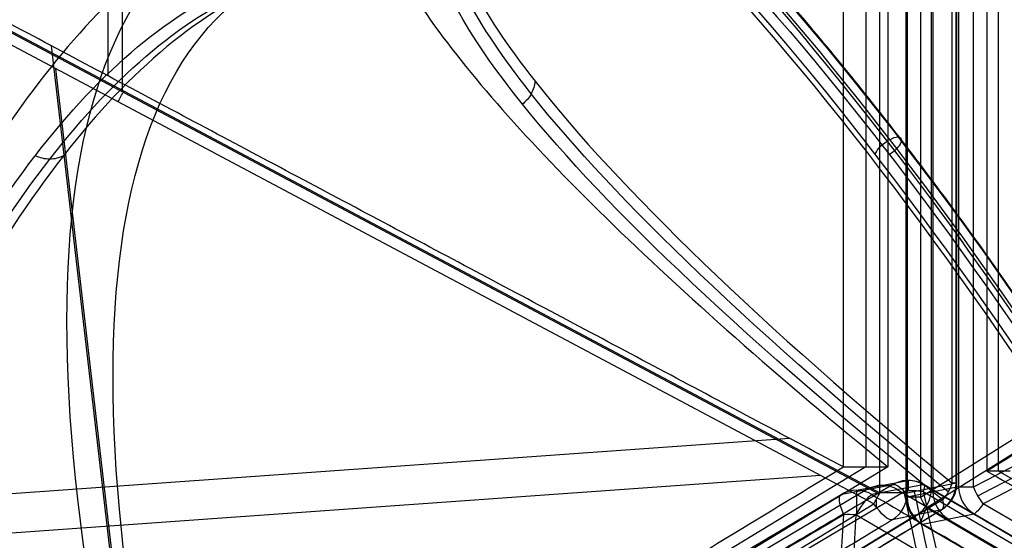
# Model space of a CAD drawing. Header units: millimetres. Extents: x -445 to 449, y -417 to 415.
# Tile 6 of 256: x -327 to -264, y -56 to -22. Entities that reach past the tile are written whole.
import ezdxf

# ---------------------------------------------------------------- set-up
doc = ezdxf.new("R2010")
doc.units = ezdxf.units.MM
doc.header["$MEASUREMENT"] = 0
doc.layers.add('Default', color=7, linetype='Continuous', true_color=0x000000)

msp = doc.modelspace()

# ---------------------------------------------------------------- linework, layer by layer
at = {"layer": 'Default', "color": 9, "true_color": 0xbfbfbf}
for p, q in [((-272.335, -52.68, -931.166), (-272.335, 50.832, -931.166)), ((-270.644, -52.943, -930.11), (-270.644, 50.569, -930.11)), ((-270.586, 50.832, -929.631), (-270.586, -52.68, -929.631)), ((-269.724, 50.569, -931.793), (-269.724, -52.943, -931.793)), ((-269.013, -52.353, -922.91), (-269.013, 50.505, -922.91)), ((-268.934, 50.242, -922.93), (-268.934, -52.616, -922.93)), ((-267.718, 50.178, -914.635), (-267.718, -52.026, -914.635)), ((-267.388, -52.026, -915.734), (-267.388, 50.178, -915.734)), ((-267.281, 49.915, -916.228), (-267.281, -52.289, -916.228)), ((-266.328, -52.289, -914.968), (-266.328, 49.915, -914.968)), ((-273.236, 49.164, -921.944), (-273.236, -51.012, -921.944)), ((-271.808, 49.164, -917.515), (-271.808, -51.012, -917.515)), ((-264.732, -51.275, -923.987), (-264.732, 48.901, -923.987)), ((-320.823, -26.892, -935.985), (-320.823, 25.044, -935.985)), ((-321.753, -25.968, -931.053), (-321.753, 24.12, -931.053)), ((-369.151, -1.188, -940.789), (-272.335, -52.68, -931.166)), ((-272.716, -53.372, -931.043), (-369.532, -1.881, -940.666)), ((-272.379, -52.762, -931.168), (-369.195, -1.27, -940.791)), ((-269.724, -52.943, -931.793), (-187.846, -1.451, -984.346)), ((-269.724, -52.943, -931.793), (-187.846, -1.451, -984.346)), ((-187.451, -2.143, -984.409), (-269.33, -53.635, -931.857)), ((-319.122, -77.982, -912.032), (-325.374, -24.042, -931.413)), ((-318.642, -81.233, -916.228), (-325.1, -25.511, -936.25)), ((-278.11, -49.18, -926.715), (-362.551, -55.2, -916.231)), ((-273.236, -51.012, -921.944), (-355.802, -101.1, -895.31)), ((-271.808, -51.012, -917.515), (-354.373, -101.1, -890.882)), ((-276.131, -51.556, -931.383), (-363.518, -57.786, -920.533)), ((-179.079, -101.363, -937.767), (-264.732, -51.275, -923.987)), ((-274.772, -52.766, -928.795), (-271.482, -52.138, -915.387)), ((-273.817, -52.506, -929.041), (-270.527, -51.877, -915.633)), ((-269.546, -52.149, -915.861), (-272.837, -52.778, -929.269)), ((-270.586, -52.68, -929.631), (-267.441, -52.026, -916.19)), ((-267.281, -52.289, -916.228), (-270.586, -52.943, -929.631)), ((-270.016, -52.562, -927.196), (-267.441, -52.026, -916.19)), ((-182.108, -103.251, -929.604), (-269.496, -52.149, -915.545)), ((-360.439, -103.52, -900.509), (-274.815, -52.784, -928.953)), ((-273.168, -52.46, -922.258), (-358.265, -102.883, -893.99)), ((-355.317, -102.675, -885.962), (-270.775, -52.58, -914.045)), ((-183.262, -103.903, -936.823), (-271.218, -52.468, -922.673)), ((-269.558, -52.587, -914.344), (-182.171, -103.689, -928.402)), ((-358.031, -105.129, -903.523), (-272.716, -53.372, -931.043)), ((-268.314, -53.11, -914.442), (-352.55, -104.212, -887.27)), ((-178.323, -104.475, -929.127), (-265.71, -53.373, -915.068)), ((-354.789, -105.524, -895.417), (-270, -54.087, -922.767)), ((-352.588, -104.837, -888.562), (-268.351, -53.736, -915.734)), ((-280.965, -161.482, -953.967), (-274.636, -54.073, -930.715)), ((-273.86, -54.078, -930.906), (-280.188, -161.486, -954.157)), ((-185.354, -105.834, -945.145), (-273.86, -54.078, -930.906)), ((-268.39, -53.752, -915.884), (-271.534, -54.406, -929.325)), ((-269.602, -54.669, -929.789), (-266.297, -54.015, -916.386)), ((-269.33, -53.635, -931.857), (-180.824, -105.391, -946.095)), ((-181.147, -106.426, -944.349), (-269.654, -54.67, -930.11)), ((-267.976, -54.347, -923.196), (-180.021, -105.782, -937.346))]:
    msp.add_line(p, q, dxfattribs=at)
at = {"layer": 'Default', "color": 9, "true_color": 0xbfbfbf, "extrusion": (0.825699, 0.492662, -0.274783)}
for centre, radius, start, end in [((81.104, -805.938, -49.782), 81, 26.75865, 162.30749), ((81.104, -805.938, -49.582), 81, 27.0546, 162.31384), ((81.104, -805.938, -48.682), 79.9, 25.53188, 165.05325), ((81.104, -805.938, -48.682), 79.9, 25.53188, 165.05325), ((81.104, -805.938, -50.682), 80.1, 23.974, 164.82722), ((81.104, -805.938, -49.582), 79, 24.22257, 164.87821), ((81.104, -805.938, -49.582), 79, 24.22257, 164.87821), ((81.104, -805.938, -50.682), 79, 24.18673, 164.87821)]:
    msp.add_arc(centre, radius, start, end, dxfattribs=at)
at = {"layer": 'Default', "color": 9, "true_color": 0xbfbfbf, "extrusion": (0.824206, -0.5, -0.265866)}
msp.add_arc((-370.156, -749.272, -62.369), 197.521, 299.60631, 344.85656, dxfattribs=at)
at = {"layer": 'Default', "color": 9, "true_color": 0xbfbfbf, "extrusion": (0.824206, 0.5, -0.265866)}
for centre, radius, start, end in [((-52.869, -817.5, -62.246), 202.521, 317.88601, 3.25515), ((-52.869, -817.5, -62.099), 197.521, 317.93054, 3.18079), ((96.314, -964.948, -3.927), 2, 184.45211, 255.60763), ((95.242, -951.185, -4.582), 2, 137.93054, 180), ((95.242, -951.185, -4.582), 2, 180, 184.45211)]:
    msp.add_arc(centre, radius, start, end, dxfattribs=at)
at = {"layer": 'Default', "color": 9, "true_color": 0xbfbfbf, "extrusion": (0.879515, -0.467773, 0.087419)}
for centre in [(-174.485, -906.746, -351.322), (-174.485, -906.746, -296.282)]:
    msp.add_arc(centre, 2, 249.61024, 272.66199, dxfattribs=at)
at = {"layer": 'Default', "color": 9, "true_color": 0xbfbfbf, "extrusion": (-0.563983, 0.731372, -0.383431)}
for centre, start, end in [((233.967, -583.45, 395.769), 17.30889, 107.30889), ((233.836, -583.701, 395.769), 197.30889, 287.30889), ((233.776, -583.51, 395.769), 107.30889, 197.30889)]:
    msp.add_arc(centre, 0.9, start, end, dxfattribs=at)
at = {"layer": 'Default', "color": 9, "true_color": 0xbfbfbf, "extrusion": (0.238075, 0.045502, 0.97018)}
for centre, start, end in [((-2.136, 45.672, -961.993), 319.28055, 19.05726), ((-2.136, 45.672, -955.096), 348.85541, 19.05726), ((-2.136, 45.672, -955.096), 319.28055, 348.85541), ((-2.136, 45.672, -968.916), 319.28055, 19.05726)]:
    msp.add_arc(centre, 2, start, end, dxfattribs=at)
at = {"layer": 'Default', "color": 9, "true_color": 0xbfbfbf, "extrusion": (0.827193, 0.490148, -0.274785)}
for centre, start, end in [((91.546, -951.796, 1.411), 4.72136, 51.24293), ((92.683, -965.554, 2.066), 293.56584, 4.72136)]:
    msp.add_arc(centre, 2, start, end, dxfattribs=at)
at = {"layer": 'Default', "color": 9, "true_color": 0xbfbfbf}
for centre, start, end in [((-270.505, -53.875, -915.545), 90, 100.78622), ((-270.505, -53.875, -915.545), 59.68547, 90), ((-269.388, -52.026, -915.734), 301.24287, 0), ((-273.795, -54.504, -928.953), 100.79127, 120.61955), ((-268.644, -52.943, -930.11), 180, 239.68201)]:
    msp.add_arc(centre, 2, start, end, dxfattribs=at)
at = {"layer": 'Default', "color": 9, "true_color": 0xbfbfbf, "extrusion": (1, 0, 0)}
for centre, start, end in [((-53.875, -915.545, -270.505), 357.31475, 0), ((-53.875, -915.545, -270.505), 0, 47.91995), ((-54.504, -928.953, -273.795), 285.3885, 357.3185), ((-52.68, -929.176, -272.533), 242.01837, 259.41752)]:
    msp.add_arc(centre, 2, start, end, dxfattribs=at)
at = {"layer": 'Default', "color": 9, "true_color": 0xbfbfbf, "extrusion": (0.855031, -0.5, -0.137558)}
for centre, start, end in [((-183.058, -935.222, -78.412), 350.81411, 37.33568), ((-185.262, -948.849, -79.067), 279.65859, 350.81411), ((-179.081, -935.869, -74.629), 124.16945, 170.69103), ((-181.314, -949.492, -75.284), 180, 241.84654), ((-181.314, -949.492, -75.284), 170.69103, 180)]:
    msp.add_arc(centre, 2, start, end, dxfattribs=at)
at = {"layer": 'Default', "color": 9, "true_color": 0xbfbfbf, "extrusion": (0.227556, 0.047354, 0.972613)}
for centre in [(3.949, 53.98, -954.419), (3.949, 53.98, -968.239), (3.949, 53.98, -961.328)]:
    msp.add_arc(centre, 2, 198.78114, 258.55785, dxfattribs=at)
at = {"layer": 'Default', "color": 9, "true_color": 0xbfbfbf, "extrusion": (-1.77636e-14, 1, -1.17197e-14)}
msp.add_arc((269.388, -915.734, -52.026), 2, 146.64669, 180, dxfattribs=at)
at = {"layer": 'Default', "color": 9, "true_color": 0xbfbfbf, "extrusion": (-7.92249e-13, 1, 2.90908e-14)}
msp.add_arc((269.388, -915.734, -52.026), 2, 180, 193.16826, dxfattribs=at)
at = {"layer": 'Default', "color": 9, "true_color": 0xbfbfbf, "extrusion": (-1.28762e-13, 1, 1.6382e-13)}
msp.add_arc((265.34, -916.707, -52.289), 2, 13.84944, 60.37102, dxfattribs=at)
at = {"layer": 'Default', "color": 9, "true_color": 0xbfbfbf, "extrusion": (0.239103, 0.047354, 0.969839)}
for centre in [(0.257, 38.841, -954.977), (0.257, 38.841, -968.797), (0.257, 38.841, -961.862)]:
    msp.add_arc(centre, 2, 79.12721, 138.90392, dxfattribs=at)
at = {"layer": 'Default', "color": 9, "true_color": 0xbfbfbf, "extrusion": (-3.23626e-13, 1, 1.28493e-13)}
msp.add_arc((272.533, -929.176, -52.68), 2, 193.16826, 264.32378, dxfattribs=at)
at = {"layer": 'Default', "color": 9, "true_color": 0xbfbfbf, "extrusion": (-1.42125e-12, 1, 2.31274e-13)}
msp.add_arc((268.644, -930.11, -52.943), 2, 360, 13.84944, dxfattribs=at)
at = {"layer": 'Default', "color": 9, "true_color": 0xbfbfbf, "extrusion": (-1.06581e-13, 1, -5.42318e-14)}
msp.add_arc((268.644, -930.11, -52.943), 2, 302.69392, 0, dxfattribs=at)
at = {"layer": 'Default', "color": 9, "true_color": 0xbfbfbf, "extrusion": (0.743819, 0.467773, -0.477412)}
msp.add_arc((98.198, -939.294, 219.458), 2, 263.65984, 286.71159, dxfattribs=at)
at = {"layer": 'Default', "color": 9, "true_color": 0xbfbfbf, "extrusion": (0.057489, 0.975745, 0.211225)}
msp.add_arc((270.116, -893.099, -265.141), 2, 272.57096, 295.62271, dxfattribs=at)
at = {"layer": 'Default', "color": 9, "true_color": 0xbfbfbf}
for points, degree in [([(-270.586, -52.943, -929.631), (-270.586, -1.187, -929.631), (-270.586, 50.569, -929.631)], 2), ([(-267.441, -52.026, -916.19), (-267.441, -0.924, -916.19), (-267.441, 50.178, -916.19)], 2), ([(-274.665, -51.012, -926.373), (-274.665, -0.924, -926.373), (-274.665, 49.164, -926.373)], 2), ([(-265.472, 48.901, -928.581), (-265.472, -1.187, -928.581), (-265.472, -51.275, -928.581)], 2), ([(-274.665, -51.012, -926.373), (-321.753, -25.968, -931.053), (-368.841, -0.924, -935.733)], 2), ([(-265.472, -51.275, -928.581), (-225.648, -26.231, -954.141), (-185.825, -1.187, -979.701)], 2), ([(-294.414, -26.297, -853.689), (-294.435, -26.577, -853.606), (-294.602, -27.136, -853.472), (-294.991, -27.589, -853.426), (-295.222, -27.768, -853.428)], 3), ([(-324.619, -31.076, -801.723), (-324.877, -31.22, -801.58), (-325.483, -31.374, -801.32), (-326.127, -31.22, -801.176), (-326.42, -31.076, -801.142)], 3), ([(-357.231, -101.1, -899.739), (-315.948, -76.056, -913.056), (-274.665, -51.012, -926.373)], 2), ([(-274.665, -51.012, -926.373), (-273.236, -51.012, -921.944), (-271.808, -51.012, -917.515)], 2), ([(-265.472, -51.275, -928.581), (-222.645, -76.319, -935.471), (-179.818, -101.363, -942.361)], 2), ([(-263.993, -51.275, -919.392), (-264.732, -51.275, -923.987), (-265.472, -51.275, -928.581)], 2), ([(-271.482, -52.138, -915.387), (-313.753, -77.185, -901.345), (-356.024, -102.232, -887.303)], 2), ([(-182.159, -103.251, -929.92), (-225.853, -77.7, -922.891), (-269.546, -52.149, -915.861)], 2), ([(-267.718, -52.026, -914.635), (-267.766, -52.219, -914.562), (-267.919, -52.607, -914.454), (-268.17, -52.955, -914.431), (-268.314, -53.11, -914.442)], 3), ([(-265.71, -53.373, -915.068), (-265.833, -53.218, -914.993), (-266.067, -52.869, -914.898), (-266.253, -52.482, -914.925), (-266.328, -52.289, -914.968)], 3), ([(-360.397, -103.503, -900.351), (-317.585, -78.135, -914.573), (-274.772, -52.766, -928.795)], 2), ([(-272.837, -52.778, -929.269), (-228.583, -78.656, -936.388), (-184.33, -104.534, -943.508)], 2), ([(-274.636, -54.073, -930.715), (-317.449, -79.441, -916.494), (-360.261, -104.81, -902.272)], 2), ([(-352.626, -104.854, -888.711), (-310.508, -79.303, -902.298), (-268.39, -53.752, -915.884)], 2), ([(-266.297, -54.015, -916.386), (-222.604, -79.566, -923.416), (-178.91, -105.117, -930.445)], 2), ([(-271.534, -54.406, -929.325), (-314.192, -80.285, -915.565), (-356.85, -106.163, -901.805)], 2), ([(-181.096, -106.425, -944.028), (-225.349, -80.547, -936.909), (-269.602, -54.669, -929.789)], 2)]:
    msp.add_open_spline(points, degree=degree, dxfattribs=at)
msp.add_rational_spline([(-227.408, -131.376, -741.723), (-222.059, -111.525, -690.055), (-249.148, -63.238, -684.882), (-276.238, -14.951, -679.709), (-300.526, -1.043, -727.759)], [1, 0.821451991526, 1, 0.821451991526, 1], degree=2, knots=[0, 0, 0, 97.21639, 97.21639, 194.43278, 194.43278, 194.43278], dxfattribs=at)
for points, knots in [([(-436.939, -51.012, -864.248), (-425.081, -45.297, -859.733), (-413.492, -39.937, -854.041), (-391.329, -30.191, -840.321), (-380.755, -25.804, -832.293), (-361.099, -18.251, -813.977), (-352.09, -15.114, -803.742), (-336.213, -10.333, -781.491), (-329.326, -8.683, -769.457), (-323.687, -7.852, -756.662)], [-879.495751, -879.495751, -879.495751, -879.495751, -837.156731, -837.156731, -794.836471, -794.836471, -752.393429, -752.393429, -709.935271, -709.935271, -709.935271, -709.935271]), ([(-300.846, -7.852, -764.03), (-303.746, -8.683, -777.708), (-305.19, -10.334, -791.498), (-305.308, -15.115, -818.833), (-303.977, -18.251, -832.404), (-298.729, -25.804, -858.752), (-294.84, -30.192, -871.446), (-284.872, -39.938, -895.53), (-278.792, -45.297, -906.921), (-271.808, -51.012, -917.515)], [709.935271, 709.935271, 709.935271, 709.935271, 752.393419, 752.393419, 794.836461, 794.836461, 837.156721, 837.156721, 879.495751, 879.495751, 879.495751, 879.495751]), ([(-296.008, -9.591, -765.318), (-299.07, -10.493, -779.856), (-301.896, -14.255, -809.622), (-295.078, -27.328, -861.509), (-279.97, -41.893, -896.02), (-267.718, -52.026, -914.635)], [-1314.671432, -1314.671432, -1314.671432, -1314.671432, -1267.486618, -1220.301793, -1149.524555, -1149.524555, -1149.524555, -1149.524555]), ([(-266.328, -52.289, -914.968), (-256.643, -47.222, -909.46), (-238.207, -37.78, -896.799), (-211.47, -24.791, -870.826), (-188.173, -14.515, -836.947), (-177.172, -10.756, -809.141), (-173.297, -9.854, -794.798)], [-189.353565, -189.353565, -189.353565, -189.353565, -153.964953, -118.576332, -71.391504, -24.206688, -24.206688, -24.206688, -24.206688]), ([(-267.943, -52.597, -914.475), (-280.211, -42.553, -895.837), (-295.324, -28.127, -861.303), (-302.134, -15.195, -809.452), (-299.314, -11.477, -779.731), (-296.258, -10.584, -765.22)], [0, 0, 0, 0, 70.213784, 117.022973, 163.815809, 163.815809, 163.815809, 163.815809]), ([(-268.314, -53.11, -914.442), (-280.65, -43.13, -895.801), (-295.878, -28.784, -861.251), (-302.804, -15.907, -809.329), (-300.009, -12.203, -779.553), (-296.954, -11.313, -765.013)], [-189.353565, -189.353565, -189.353565, -189.353565, -118.576327, -71.391502, -24.206688, -24.206688, -24.206688, -24.206688]), ([(-266.055, -52.86, -914.929), (-256.357, -47.838, -909.413), (-237.904, -38.481, -896.74), (-211.162, -25.62, -870.759), (-187.883, -15.455, -836.903), (-176.899, -11.74, -809.14), (-173.029, -10.847, -794.825)], [0, 0, 0, 0, 35.012929, 70.025858, 116.709764, 163.377359, 163.377359, 163.377359, 163.377359]), ([(-172.315, -11.576, -794.956), (-176.198, -12.465, -809.297), (-187.231, -16.167, -837.098), (-210.616, -26.289, -870.963), (-237.464, -39.082, -896.918), (-255.981, -48.383, -909.566), (-265.71, -53.373, -915.068)], [-1314.671432, -1314.671432, -1314.671432, -1314.671432, -1267.486616, -1220.301788, -1184.913167, -1149.524555, -1149.524555, -1149.524555, -1149.524555]), ([(-312.266, -14.78, -760.346), (-316.536, -16.442, -773.582), (-320.702, -19.744, -786.495), (-328.699, -29.305, -811.288), (-332.538, -35.577, -823.19), (-339.742, -50.685, -845.523), (-343.084, -59.459, -855.883), (-349.182, -78.951, -874.786), (-351.937, -89.669, -883.327), (-354.373, -101.1, -890.882)], [709.935271, 709.935271, 709.935271, 709.935271, 752.393429, 752.393429, 794.836471, 794.836471, 837.156731, 837.156731, 879.495751, 879.495751, 879.495751, 879.495751]), ([(-353.742, -104.212, -886.885), (-351.642, -94.155, -880.232), (-346.984, -75.412, -865.523), (-337.915, -49.63, -837.042), (-326.595, -29.232, -801.659), (-317.662, -21.772, -773.859), (-313.133, -19.98, -759.794)], [-189.353565, -189.353565, -189.353565, -189.353565, -153.964946, -118.576327, -71.391502, -24.206688, -24.206688, -24.206688, -24.206688]), ([(-311.24, -19.98, -760.404), (-315.784, -21.772, -774.464), (-324.779, -29.232, -802.245), (-336.269, -49.63, -837.573), (-345.552, -75.412, -865.985), (-350.367, -94.155, -880.643), (-352.55, -104.212, -887.27)], [-1314.671432, -1314.671432, -1314.671432, -1314.671432, -1267.48661, -1220.301788, -1184.913171, -1149.524555, -1149.524555, -1149.524555, -1149.524555]), ([(-353.121, -104.269, -886.999), (-350.976, -94.225, -880.351), (-346.235, -75.512, -865.653), (-337.057, -49.79, -837.198), (-325.66, -29.461, -801.867), (-316.709, -22.03, -774.12), (-312.182, -20.244, -760.084)], [0, 0, 0, 0, 35.012924, 70.025848, 116.709747, 163.377336, 163.377336, 163.377336, 163.377336]), ([(-270.775, -52.58, -914.045), (-270.567, -52.536, -914.046), (-270.143, -52.492, -914.099), (-269.742, -52.541, -914.248), (-269.558, -52.587, -914.344)], [-1.273767, -1.273767, -1.273767, -1.273767, -0.636884, 0, 0, 0, 0]), ([(-237.233, -117.314, -774.113), (-240.77, -117.606, -788.568), (-247.852, -114.305, -817.676), (-257.119, -99.306, -856.216), (-264.796, -77.96, -888.52), (-268.887, -61.561, -905.946), (-270.775, -52.58, -914.045)], [-1314.671432, -1314.671432, -1314.671432, -1314.671432, -1267.486618, -1220.301793, -1184.913174, -1149.524555, -1149.524555, -1149.524555, -1149.524555]), ([(-270.149, -52.515, -914.123), (-268.217, -61.483, -906.028), (-264.043, -77.851, -888.611), (-256.256, -99.137, -856.333), (-246.911, -114.072, -817.849), (-239.809, -117.35, -788.796), (-236.271, -117.055, -774.371)], [0, 0, 0, 0, 35.012927, 70.025854, 116.709756, 163.377348, 163.377348, 163.377348, 163.377348]), ([(-269.558, -52.587, -914.344), (-267.586, -61.569, -906.265), (-263.335, -77.969, -888.878), (-255.439, -99.316, -856.628), (-245.999, -114.316, -818.13), (-238.853, -117.618, -789.038), (-235.301, -117.325, -774.587)], [-189.353565, -189.353565, -189.353565, -189.353565, -153.964946, -118.576327, -71.391502, -24.206688, -24.206688, -24.206688, -24.206688])]:
    msp.add_open_spline(points, degree=3, knots=knots, dxfattribs=at)

doc.saveas('drawing.dxf')
